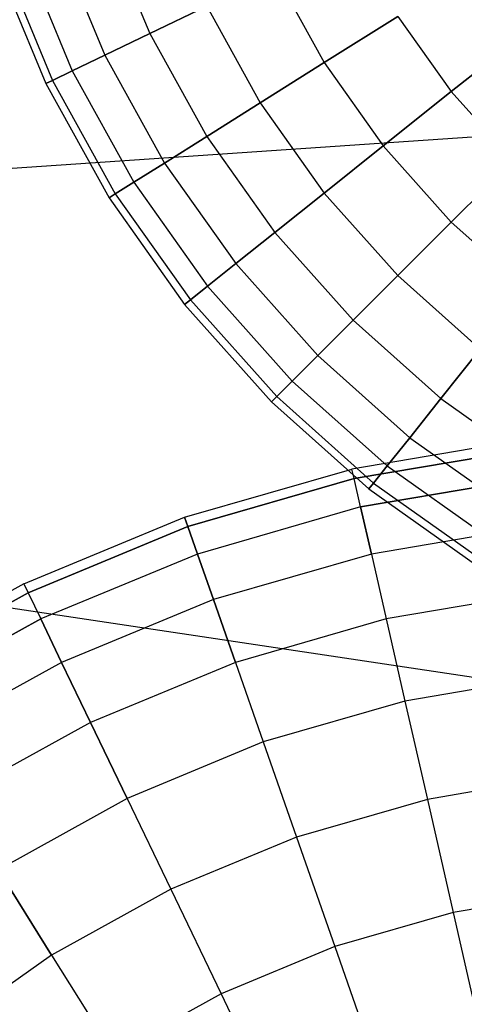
# Model space of a CAD drawing. Extents: x 0.2 to 44.2, y -21.9 to 24.
# Tile 115 of 239: x 32.6 to 34.9, y -3.6 to 1.5. Entities that reach past the tile are written whole.
import ezdxf

# ---------------------------------------------------------------- set-up
doc = ezdxf.new("R2010")
doc.units = 0
doc.header["$LTSCALE"] = 2.54
doc.layers.get('0').update_dxf_attribs({"color": 13, "linetype": 'CONTINUOUS'})

# ---------------------------------------------------------------- blocks, each defined once
blk = doc.blocks.new('KARO-10934_STL')
at = {"color": 0}
for p, q in [((22.1855, 0, 125.7675), (38.8166, 1.1346, 125.8858)), ((22.1855, 0, 125.7675), (38.8166, 1.1346, 125.8858)), ((38.6716, -2.4672, 125.8858), (22.1855, 0, 125.7675)), ((38.6716, -2.4672, 125.8858), (22.1855, 0, 125.7675))]:
    blk.add_line(p, q, dxfattribs=at)
blk = doc.blocks.new('GRUPUJ_1')
at = {"color": 0}
for p, q in [((32.8496, 23.9044, 10.5028), (33.0816, 23.3443, 10.5028)), ((32.8496, 23.9044, 15.7094), (33.0816, 23.3443, 15.7094)), ((32.8496, 23.9044, 10.5028), (33.0816, 23.3443, 10.5028)), ((32.8496, 23.9044, 15.7094), (33.0816, 23.3443, 15.7094)), ((32.6066, 23.8193, 15.0877), (32.8496, 23.2326, 15.0877)), ((32.6066, 23.8193, 11.1244), (32.8496, 23.2326, 11.1244)), ((32.6066, 23.8193, 15.0877), (32.8496, 23.2326, 15.0877)), ((32.6066, 23.8193, 11.1244), (32.8496, 23.2326, 11.1244)), ((32.4307, 23.7578, 11.7709), (32.6818, 23.1518, 11.7709)), ((32.4307, 23.7578, 14.4412), (32.6818, 23.1518, 14.4412)), ((32.4307, 23.7578, 14.4412), (32.6818, 23.1518, 14.4412)), ((32.4307, 23.7578, 11.7709), (32.6818, 23.1518, 11.7709)), ((32.2888, 23.7081, 13.1061), (32.5462, 23.0865, 13.1061)), ((32.2888, 23.7081, 13.1061), (32.5462, 23.0865, 13.1061)), ((32.3244, 23.7206, 12.4343), (32.5802, 23.1029, 12.4343)), ((32.3244, 23.7206, 13.7779), (32.5802, 23.1029, 13.7779)), ((32.3244, 23.7206, 13.7779), (32.5802, 23.1029, 13.7779)), ((32.3244, 23.7206, 12.4343), (32.5802, 23.1029, 12.4343)), ((33.7256, 23.6545, 16.847), (33.9801, 23.194, 16.847)), ((33.7256, 23.6545, 9.3651), (33.9801, 23.194, 9.3651)), ((33.7256, 23.6545, 16.847), (33.9801, 23.194, 16.847)), ((33.7256, 23.6545, 9.3651), (33.9801, 23.194, 9.3651)), ((33.0816, 23.3443, 10.5028), (33.3748, 23.4855, 9.9139)), ((33.3748, 23.4855, 16.2983), (33.0816, 23.3443, 15.7094)), ((33.0816, 23.3443, 10.5028), (33.3748, 23.4855, 9.9139)), ((33.3748, 23.4855, 16.2983), (33.0816, 23.3443, 15.7094)), ((33.3748, 23.4855, 16.2983), (33.6504, 22.9869, 16.2983)), ((33.3748, 23.4855, 9.9139), (33.6504, 22.9869, 9.9139)), ((33.3748, 23.4855, 16.2983), (33.6504, 22.9869, 16.2983)), ((33.3748, 23.4855, 9.9139), (33.6504, 22.9869, 9.9139)), ((33.9801, 23.194, 9.3651), (34.3597, 23.4326, 8.8634)), ((33.9801, 23.194, 9.3651), (34.3597, 23.4326, 8.8634)), ((34.3597, 23.4326, 17.3487), (33.9801, 23.194, 16.847)), ((34.3597, 23.4326, 17.3487), (33.9801, 23.194, 16.847)), ((34.3597, 23.4326, 8.8634), (34.635, 23.0446, 8.8634)), ((34.3597, 23.4326, 8.8634), (34.635, 23.0446, 8.8634)), ((34.3597, 23.4326, 17.3487), (34.635, 23.0446, 17.3487)), ((34.3597, 23.4326, 17.3487), (34.635, 23.0446, 17.3487)), ((32.8496, 23.2326, 11.1244), (33.0816, 23.3443, 10.5028)), ((33.0816, 23.3443, 15.7094), (32.8496, 23.2326, 15.0877)), ((32.8496, 23.2326, 11.1244), (33.0816, 23.3443, 10.5028)), ((33.0816, 23.3443, 15.7094), (32.8496, 23.2326, 15.0877)), ((33.0816, 23.3443, 10.5028), (33.3748, 22.8137, 10.5028)), ((33.0816, 23.3443, 15.7094), (33.3748, 22.8137, 15.7094)), ((33.0816, 23.3443, 10.5028), (33.3748, 22.8137, 10.5028)), ((33.0816, 23.3443, 15.7094), (33.3748, 22.8137, 15.7094)), ((34.635, 23.0446, 8.8634), (35.0273, 23.3574, 8.4151)), ((35.0273, 23.3574, 17.7971), (34.635, 23.0446, 17.3487)), ((35.0273, 23.3574, 17.7971), (34.635, 23.0446, 17.3487)), ((34.635, 23.0446, 8.8634), (35.0273, 23.3574, 8.4151)), ((32.8496, 23.2326, 15.0877), (32.6818, 23.1518, 14.4412)), ((32.6818, 23.1518, 11.7709), (32.8496, 23.2326, 11.1244)), ((32.8496, 23.2326, 15.0877), (32.6818, 23.1518, 14.4412)), ((32.6818, 23.1518, 11.7709), (32.8496, 23.2326, 11.1244)), ((32.8496, 23.2326, 15.0877), (33.1568, 22.6767, 15.0877)), ((32.8496, 23.2326, 11.1244), (33.1568, 22.6767, 11.1244)), ((32.8496, 23.2326, 15.0877), (33.1568, 22.6767, 15.0877)), ((32.8496, 23.2326, 11.1244), (33.1568, 22.6767, 11.1244)), ((33.6504, 22.9869, 9.9139), (33.9801, 23.194, 9.3651)), ((33.9801, 23.194, 16.847), (33.6504, 22.9869, 16.2983)), ((33.9801, 23.194, 16.847), (33.6504, 22.9869, 16.2983)), ((33.6504, 22.9869, 9.9139), (33.9801, 23.194, 9.3651)), ((33.9801, 23.194, 9.3651), (34.2845, 22.765, 9.3651)), ((33.9801, 23.194, 9.3651), (34.2845, 22.765, 9.3651)), ((33.9801, 23.194, 16.847), (34.2845, 22.765, 16.847)), ((33.9801, 23.194, 16.847), (34.2845, 22.765, 16.847)), ((32.5802, 23.1029, 12.4343), (32.6818, 23.1518, 11.7709)), ((32.6818, 23.1518, 14.4412), (32.5802, 23.1029, 13.7779)), ((32.5802, 23.1029, 12.4343), (32.6818, 23.1518, 11.7709)), ((32.6818, 23.1518, 14.4412), (32.5802, 23.1029, 13.7779)), ((32.6818, 23.1518, 14.4412), (32.9991, 22.5776, 14.4412)), ((32.6818, 23.1518, 11.7709), (32.9991, 22.5776, 11.7709)), ((32.6818, 23.1518, 14.4412), (32.9991, 22.5776, 14.4412)), ((32.6818, 23.1518, 11.7709), (32.9991, 22.5776, 11.7709)), ((32.5802, 23.1029, 13.7779), (32.5462, 23.0865, 13.1061)), ((32.5462, 23.0865, 13.1061), (32.5802, 23.1029, 12.4343)), ((32.5802, 23.1029, 13.7779), (32.5462, 23.0865, 13.1061)), ((32.5462, 23.0865, 13.1061), (32.5802, 23.1029, 12.4343)), ((32.5462, 23.0865, 13.1061), (32.8717, 22.4976, 13.1061)), ((32.5462, 23.0865, 13.1061), (32.8717, 22.4976, 13.1061)), ((32.5802, 23.1029, 13.7779), (32.9037, 22.5177, 13.7779)), ((32.5802, 23.1029, 12.4343), (32.9037, 22.5177, 12.4343)), ((32.5802, 23.1029, 12.4343), (32.9037, 22.5177, 12.4343)), ((32.5802, 23.1029, 13.7779), (32.9037, 22.5177, 13.7779)), ((34.2845, 22.765, 9.3651), (34.635, 23.0446, 8.8634)), ((34.635, 23.0446, 17.3487), (34.2845, 22.765, 16.847)), ((34.2845, 22.765, 9.3651), (34.635, 23.0446, 8.8634)), ((34.635, 23.0446, 17.3487), (34.2845, 22.765, 16.847)), ((34.635, 23.0446, 8.8634), (34.9521, 22.6898, 8.8634)), ((34.635, 23.0446, 17.3487), (34.9521, 22.6898, 17.3487)), ((34.635, 23.0446, 17.3487), (34.9521, 22.6898, 17.3487)), ((34.635, 23.0446, 8.8634), (34.9521, 22.6898, 8.8634)), ((33.3748, 22.8137, 10.5028), (33.6504, 22.9869, 9.9139)), ((33.6504, 22.9869, 16.2983), (33.3748, 22.8137, 15.7094)), ((33.3748, 22.8137, 10.5028), (33.6504, 22.9869, 9.9139)), ((33.6504, 22.9869, 16.2983), (33.3748, 22.8137, 15.7094)), ((33.6504, 22.9869, 9.9139), (33.9801, 22.5223, 9.9139)), ((33.6504, 22.9869, 16.2983), (33.9801, 22.5223, 16.2983)), ((33.6504, 22.9869, 9.9139), (33.9801, 22.5223, 9.9139)), ((33.6504, 22.9869, 16.2983), (33.9801, 22.5223, 16.2983)), ((33.1568, 22.6767, 11.1244), (33.3748, 22.8137, 10.5028)), ((33.3748, 22.8137, 15.7094), (33.1568, 22.6767, 15.0877)), ((33.1568, 22.6767, 11.1244), (33.3748, 22.8137, 10.5028)), ((33.3748, 22.8137, 15.7094), (33.1568, 22.6767, 15.0877)), ((33.3748, 22.8137, 10.5028), (33.7256, 22.3193, 10.5028)), ((33.3748, 22.8137, 10.5028), (33.7256, 22.3193, 10.5028)), ((33.3748, 22.8137, 15.7094), (33.7256, 22.3193, 15.7094)), ((33.3748, 22.8137, 15.7094), (33.7256, 22.3193, 15.7094)), ((33.9801, 22.5223, 9.9139), (34.2845, 22.765, 9.3651)), ((34.2845, 22.765, 16.847), (33.9801, 22.5223, 16.2983)), ((34.2845, 22.765, 16.847), (33.9801, 22.5223, 16.2983)), ((33.9801, 22.5223, 9.9139), (34.2845, 22.765, 9.3651)), ((34.2845, 22.765, 9.3651), (34.635, 22.3728, 9.3651)), ((34.2845, 22.765, 16.847), (34.635, 22.3728, 16.847)), ((34.2845, 22.765, 16.847), (34.635, 22.3728, 16.847)), ((34.2845, 22.765, 9.3651), (34.635, 22.3728, 9.3651)), ((32.9991, 22.5776, 11.7709), (33.1568, 22.6767, 11.1244)), ((33.1568, 22.6767, 15.0877), (32.9991, 22.5776, 14.4412)), ((33.1568, 22.6767, 15.0877), (32.9991, 22.5776, 14.4412)), ((32.9991, 22.5776, 11.7709), (33.1568, 22.6767, 11.1244)), ((33.1568, 22.6767, 11.1244), (33.5243, 22.1588, 11.1244)), ((33.1568, 22.6767, 11.1244), (33.5243, 22.1588, 11.1244)), ((33.1568, 22.6767, 15.0877), (33.5243, 22.1588, 15.0877)), ((33.1568, 22.6767, 15.0877), (33.5243, 22.1588, 15.0877)), ((34.9521, 22.6898, 17.3487), (34.635, 22.3728, 16.847)), ((34.635, 22.3728, 9.3651), (34.9521, 22.6898, 8.8634)), ((34.635, 22.3728, 9.3651), (34.9521, 22.6898, 8.8634)), ((34.9521, 22.6898, 17.3487), (34.635, 22.3728, 16.847)), ((32.9037, 22.5177, 12.4343), (32.9991, 22.5776, 11.7709)), ((32.9037, 22.5177, 12.4343), (32.9991, 22.5776, 11.7709)), ((32.9991, 22.5776, 14.4412), (32.9037, 22.5177, 13.7779)), ((32.9991, 22.5776, 14.4412), (32.9037, 22.5177, 13.7779)), ((32.9991, 22.5776, 11.7709), (33.3787, 22.0427, 11.7709)), ((32.9991, 22.5776, 11.7709), (33.3787, 22.0427, 11.7709)), ((32.9991, 22.5776, 14.4412), (33.3787, 22.0427, 14.4412)), ((32.9991, 22.5776, 14.4412), (33.3787, 22.0427, 14.4412)), ((33.9801, 22.5223, 16.2983), (33.7256, 22.3193, 15.7094)), ((33.7256, 22.3193, 10.5028), (33.9801, 22.5223, 9.9139)), ((33.7256, 22.3193, 10.5028), (33.9801, 22.5223, 9.9139)), ((33.9801, 22.5223, 16.2983), (33.7256, 22.3193, 15.7094)), ((33.9801, 22.5223, 16.2983), (34.3597, 22.0975, 16.2983)), ((33.9801, 22.5223, 9.9139), (34.3597, 22.0975, 9.9139)), ((33.9801, 22.5223, 16.2983), (34.3597, 22.0975, 16.2983)), ((33.9801, 22.5223, 9.9139), (34.3597, 22.0975, 9.9139)), ((32.9037, 22.5177, 13.7779), (32.8717, 22.4976, 13.1061)), ((32.8717, 22.4976, 13.1061), (32.9037, 22.5177, 12.4343)), ((32.8717, 22.4976, 13.1061), (32.9037, 22.5177, 12.4343)), ((32.9037, 22.5177, 13.7779), (32.8717, 22.4976, 13.1061)), ((32.8717, 22.4976, 13.1061), (33.2611, 21.9489, 13.1061)), ((32.8717, 22.4976, 13.1061), (33.2611, 21.9489, 13.1061)), ((32.9037, 22.5177, 12.4343), (33.2906, 21.9724, 12.4343)), ((32.9037, 22.5177, 13.7779), (33.2906, 21.9724, 13.7779)), ((32.9037, 22.5177, 12.4343), (33.2906, 21.9724, 12.4343)), ((32.9037, 22.5177, 13.7779), (33.2906, 21.9724, 13.7779)), ((34.635, 22.3728, 16.847), (34.3597, 22.0975, 16.2983)), ((34.3597, 22.0975, 9.9139), (34.635, 22.3728, 9.3651)), ((34.635, 22.3728, 16.847), (34.3597, 22.0975, 16.2983)), ((34.3597, 22.0975, 9.9139), (34.635, 22.3728, 9.3651)), ((34.635, 22.3728, 16.847), (35.0273, 22.0222, 16.847)), ((34.635, 22.3728, 16.847), (35.0273, 22.0222, 16.847)), ((34.635, 22.3728, 9.3651), (35.0273, 22.0222, 9.3651)), ((34.635, 22.3728, 9.3651), (35.0273, 22.0222, 9.3651)), ((33.5243, 22.1588, 11.1244), (33.7256, 22.3193, 10.5028)), ((33.5243, 22.1588, 11.1244), (33.7256, 22.3193, 10.5028)), ((33.7256, 22.3193, 15.7094), (33.5243, 22.1588, 15.0877)), ((33.7256, 22.3193, 15.7094), (33.5243, 22.1588, 15.0877)), ((33.7256, 22.3193, 10.5028), (34.1296, 21.8673, 10.5028)), ((33.7256, 22.3193, 15.7094), (34.1296, 21.8673, 15.7094)), ((33.7256, 22.3193, 10.5028), (34.1296, 21.8673, 10.5028)), ((33.7256, 22.3193, 15.7094), (34.1296, 21.8673, 15.7094)), ((33.3787, 22.0427, 11.7709), (33.5243, 22.1588, 11.1244)), ((33.5243, 22.1588, 15.0877), (33.3787, 22.0427, 14.4412)), ((33.3787, 22.0427, 11.7709), (33.5243, 22.1588, 11.1244)), ((33.5243, 22.1588, 15.0877), (33.3787, 22.0427, 14.4412)), ((33.5243, 22.1588, 11.1244), (33.9475, 21.6852, 11.1244)), ((33.5243, 22.1588, 15.0877), (33.9475, 21.6852, 15.0877)), ((33.5243, 22.1588, 11.1244), (33.9475, 21.6852, 11.1244)), ((33.5243, 22.1588, 15.0877), (33.9475, 21.6852, 15.0877)), ((34.3597, 22.0975, 16.2983), (34.1296, 21.8673, 15.7094)), ((34.1296, 21.8673, 10.5028), (34.3597, 22.0975, 9.9139)), ((34.3597, 22.0975, 16.2983), (34.1296, 21.8673, 15.7094)), ((34.1296, 21.8673, 10.5028), (34.3597, 22.0975, 9.9139)), ((34.3597, 22.0975, 16.2983), (34.7845, 21.7178, 16.2983)), ((34.3597, 22.0975, 9.9139), (34.7845, 21.7178, 9.9139)), ((34.3597, 22.0975, 16.2983), (34.7845, 21.7178, 16.2983)), ((34.3597, 22.0975, 9.9139), (34.7845, 21.7178, 9.9139)), ((33.2906, 21.9724, 12.4343), (33.3787, 22.0427, 11.7709)), ((33.3787, 22.0427, 14.4412), (33.2906, 21.9724, 13.7779)), ((33.3787, 22.0427, 14.4412), (33.2906, 21.9724, 13.7779)), ((33.2906, 21.9724, 12.4343), (33.3787, 22.0427, 11.7709)), ((33.3787, 22.0427, 14.4412), (33.8158, 21.5535, 14.4412)), ((33.3787, 22.0427, 11.7709), (33.8158, 21.5535, 11.7709)), ((33.3787, 22.0427, 14.4412), (33.8158, 21.5535, 14.4412)), ((33.3787, 22.0427, 11.7709), (33.8158, 21.5535, 11.7709)), ((33.2611, 21.9489, 13.1061), (33.2906, 21.9724, 12.4343)), ((33.2611, 21.9489, 13.1061), (33.2906, 21.9724, 12.4343)), ((33.2906, 21.9724, 13.7779), (33.2611, 21.9489, 13.1061)), ((33.2906, 21.9724, 13.7779), (33.2611, 21.9489, 13.1061)), ((33.2906, 21.9724, 12.4343), (33.7361, 21.4738, 12.4343)), ((33.2906, 21.9724, 13.7779), (33.7361, 21.4738, 13.7779)), ((33.2906, 21.9724, 13.7779), (33.7361, 21.4738, 13.7779)), ((33.2906, 21.9724, 12.4343), (33.7361, 21.4738, 12.4343)), ((33.2611, 21.9489, 13.1061), (33.7094, 21.4472, 13.1061)), ((33.2611, 21.9489, 13.1061), (33.7094, 21.4472, 13.1061)), ((34.1296, 21.8673, 15.7094), (33.9475, 21.6852, 15.0877)), ((33.9475, 21.6852, 11.1244), (34.1296, 21.8673, 10.5028)), ((33.9475, 21.6852, 11.1244), (34.1296, 21.8673, 10.5028)), ((34.1296, 21.8673, 15.7094), (33.9475, 21.6852, 15.0877)), ((34.1296, 21.8673, 15.7094), (34.5816, 21.4634, 15.7094)), ((34.1296, 21.8673, 10.5028), (34.5816, 21.4634, 10.5028)), ((34.1296, 21.8673, 15.7094), (34.5816, 21.4634, 15.7094)), ((34.1296, 21.8673, 10.5028), (34.5816, 21.4634, 10.5028)), ((34.7845, 21.7178, 16.2983), (34.5816, 21.4634, 15.7094)), ((34.5816, 21.4634, 10.5028), (34.7845, 21.7178, 9.9139)), ((34.7845, 21.7178, 16.2983), (34.5816, 21.4634, 15.7094)), ((34.5816, 21.4634, 10.5028), (34.7845, 21.7178, 9.9139)), ((33.8158, 21.5535, 11.7709), (33.9475, 21.6852, 11.1244)), ((33.9475, 21.6852, 15.0877), (33.8158, 21.5535, 14.4412)), ((33.9475, 21.6852, 15.0877), (33.8158, 21.5535, 14.4412)), ((33.8158, 21.5535, 11.7709), (33.9475, 21.6852, 11.1244)), ((33.9475, 21.6852, 15.0877), (34.421, 21.2621, 15.0877)), ((33.9475, 21.6852, 11.1244), (34.421, 21.2621, 11.1244)), ((33.9475, 21.6852, 11.1244), (34.421, 21.2621, 11.1244)), ((33.9475, 21.6852, 15.0877), (34.421, 21.2621, 15.0877)), ((33.7361, 21.4738, 12.4343), (33.8158, 21.5535, 11.7709)), ((33.8158, 21.5535, 14.4412), (33.7361, 21.4738, 13.7779)), ((33.8158, 21.5535, 14.4412), (33.7361, 21.4738, 13.7779)), ((33.7361, 21.4738, 12.4343), (33.8158, 21.5535, 11.7709)), ((33.8158, 21.5535, 11.7709), (34.3049, 21.1164, 11.7709)), ((33.8158, 21.5535, 11.7709), (34.3049, 21.1164, 11.7709)), ((33.8158, 21.5535, 14.4412), (34.3049, 21.1164, 14.4412)), ((33.8158, 21.5535, 14.4412), (34.3049, 21.1164, 14.4412)), ((33.7094, 21.4472, 13.1061), (33.7361, 21.4738, 12.4343)), ((33.7094, 21.4472, 13.1061), (33.7361, 21.4738, 12.4343)), ((33.7361, 21.4738, 13.7779), (33.7094, 21.4472, 13.1061)), ((33.7361, 21.4738, 13.7779), (33.7094, 21.4472, 13.1061)), ((33.7361, 21.4738, 12.4343), (34.2346, 21.0283, 12.4343)), ((33.7361, 21.4738, 12.4343), (34.2346, 21.0283, 12.4343)), ((33.7361, 21.4738, 13.7779), (34.2346, 21.0283, 13.7779)), ((33.7361, 21.4738, 13.7779), (34.2346, 21.0283, 13.7779)), ((34.5816, 21.4634, 15.7094), (34.421, 21.2621, 15.0877)), ((34.5816, 21.4634, 15.7094), (34.421, 21.2621, 15.0877)), ((34.421, 21.2621, 11.1244), (34.5816, 21.4634, 10.5028)), ((34.421, 21.2621, 11.1244), (34.5816, 21.4634, 10.5028)), ((34.5816, 21.4634, 15.7094), (35.076, 21.1126, 15.7094)), ((34.5816, 21.4634, 10.5028), (35.076, 21.1126, 10.5028)), ((34.5816, 21.4634, 15.7094), (35.076, 21.1126, 15.7094)), ((34.5816, 21.4634, 10.5028), (35.076, 21.1126, 10.5028)), ((33.7094, 21.4472, 13.1061), (34.2111, 20.9988, 13.1061)), ((33.7094, 21.4472, 13.1061), (34.2111, 20.9988, 13.1061)), ((35.0078, 21.251, 22.5955), (34.1234, 21.1007, 22.5955)), ((35.0078, 21.251, 22.5955), (34.1234, 21.1007, 22.5955)), ((34.3049, 21.1164, 11.7709), (34.421, 21.2621, 11.1244)), ((34.3049, 21.1164, 11.7709), (34.421, 21.2621, 11.1244)), ((34.421, 21.2621, 15.0877), (34.3049, 21.1164, 14.4412)), ((34.421, 21.2621, 15.0877), (34.3049, 21.1164, 14.4412)), ((34.421, 21.2621, 11.1244), (34.939, 20.8945, 11.1244)), ((34.421, 21.2621, 15.0877), (34.939, 20.8945, 15.0877)), ((34.421, 21.2621, 11.1244), (34.939, 20.8945, 11.1244)), ((34.421, 21.2621, 15.0877), (34.939, 20.8945, 15.0877)), ((34.1346, 21.0517, 23.4912), (35.0135, 21.201, 23.4912)), ((34.1346, 21.0517, 23.4912), (35.0135, 21.201, 23.4912)), ((35.0135, 21.201, 21.6998), (34.1346, 21.0517, 21.6998)), ((35.0135, 21.201, 21.6998), (34.1346, 21.0517, 21.6998)), ((33.2613, 20.8523, 22.5955), (34.1234, 21.1007, 22.5955)), ((33.2613, 20.8523, 22.5955), (34.1234, 21.1007, 22.5955)), ((34.1346, 21.0517, 21.6998), (34.1234, 21.1007, 22.5955)), ((34.1346, 21.0517, 23.4912), (34.1234, 21.1007, 22.5955)), ((34.1346, 21.0517, 23.4912), (34.1234, 21.1007, 22.5955)), ((34.1346, 21.0517, 21.6998), (34.1234, 21.1007, 22.5955)), ((34.3049, 21.1164, 14.4412), (34.2346, 21.0283, 13.7779)), ((34.2346, 21.0283, 12.4343), (34.3049, 21.1164, 11.7709)), ((34.2346, 21.0283, 12.4343), (34.3049, 21.1164, 11.7709)), ((34.3049, 21.1164, 14.4412), (34.2346, 21.0283, 13.7779)), ((34.3049, 21.1164, 11.7709), (34.8399, 20.7368, 11.7709)), ((34.3049, 21.1164, 14.4412), (34.8399, 20.7368, 14.4412)), ((34.3049, 21.1164, 11.7709), (34.8399, 20.7368, 11.7709)), ((34.3049, 21.1164, 14.4412), (34.8399, 20.7368, 14.4412)), ((33.2779, 20.8049, 23.4912), (34.1346, 21.0517, 23.4912)), ((34.1346, 21.0517, 21.6998), (33.2779, 20.8049, 21.6998)), ((33.2779, 20.8049, 23.4912), (34.1346, 21.0517, 23.4912)), ((34.1346, 21.0517, 21.6998), (33.2779, 20.8049, 21.6998)), ((34.168, 20.9052, 24.3757), (34.1346, 21.0517, 23.4912)), ((34.168, 20.9052, 24.3757), (34.1346, 21.0517, 23.4912)), ((34.168, 20.9052, 20.8153), (34.1346, 21.0517, 21.6998)), ((34.168, 20.9052, 20.8153), (34.1346, 21.0517, 21.6998)), ((34.168, 20.9052, 24.3757), (35.0303, 21.0517, 24.3757)), ((35.0303, 21.0517, 20.8153), (34.168, 20.9052, 20.8153)), ((34.168, 20.9052, 24.3757), (35.0303, 21.0517, 24.3757)), ((35.0303, 21.0517, 20.8153), (34.168, 20.9052, 20.8153)), ((34.2111, 20.9988, 13.1061), (34.2346, 21.0283, 12.4343)), ((34.2111, 20.9988, 13.1061), (34.2346, 21.0283, 12.4343)), ((34.2346, 21.0283, 13.7779), (34.2111, 20.9988, 13.1061)), ((34.2346, 21.0283, 13.7779), (34.2111, 20.9988, 13.1061)), ((34.2111, 20.9988, 13.1061), (34.7599, 20.6095, 13.1061)), ((34.2111, 20.9988, 13.1061), (34.7599, 20.6095, 13.1061)), ((34.2346, 21.0283, 13.7779), (34.7799, 20.6414, 13.7779)), ((34.2346, 21.0283, 12.4343), (34.7799, 20.6414, 12.4343)), ((34.2346, 21.0283, 12.4343), (34.7799, 20.6414, 12.4343)), ((34.2346, 21.0283, 13.7779), (34.7799, 20.6414, 13.7779)), ((34.168, 20.9052, 24.3757), (33.3276, 20.663, 24.3757)), ((34.168, 20.9052, 24.3757), (33.3276, 20.663, 24.3757)), ((34.168, 20.9052, 20.8153), (33.3276, 20.663, 20.8153)), ((34.168, 20.9052, 20.8153), (33.3276, 20.663, 20.8153)), ((34.168, 20.9052, 24.3757), (34.2233, 20.663, 25.2377)), ((34.168, 20.9052, 24.3757), (34.2233, 20.663, 25.2377)), ((34.2233, 20.663, 19.9533), (34.168, 20.9052, 20.8153)), ((34.2233, 20.663, 19.9533), (34.168, 20.9052, 20.8153)), ((32.4325, 20.509, 22.5955), (33.2613, 20.8523, 22.5955)), ((32.4325, 20.509, 22.5955), (33.2613, 20.8523, 22.5955)), ((33.2779, 20.8049, 23.4912), (33.2613, 20.8523, 22.5955)), ((33.2613, 20.8523, 22.5955), (33.2779, 20.8049, 21.6998)), ((33.2613, 20.8523, 22.5955), (33.2779, 20.8049, 21.6998)), ((33.2779, 20.8049, 23.4912), (33.2613, 20.8523, 22.5955)), ((33.2779, 20.8049, 23.4912), (32.4543, 20.4637, 23.4912)), ((33.2779, 20.8049, 23.4912), (32.4543, 20.4637, 23.4912)), ((32.4543, 20.4637, 21.6998), (33.2779, 20.8049, 21.6998)), ((32.4543, 20.4637, 21.6998), (33.2779, 20.8049, 21.6998)), ((33.2779, 20.8049, 23.4912), (33.3276, 20.663, 24.3757)), ((33.2779, 20.8049, 23.4912), (33.3276, 20.663, 24.3757)), ((33.3276, 20.663, 20.8153), (33.2779, 20.8049, 21.6998)), ((33.3276, 20.663, 20.8153), (33.2779, 20.8049, 21.6998)), ((35.0581, 20.8049, 25.2377), (34.2233, 20.663, 25.2377)), ((35.0581, 20.8049, 25.2377), (34.2233, 20.663, 25.2377)), ((35.0581, 20.8049, 19.9533), (34.2233, 20.663, 19.9533)), ((35.0581, 20.8049, 19.9533), (34.2233, 20.663, 19.9533)), ((33.3276, 20.663, 24.3757), (32.5195, 20.3283, 24.3757)), ((33.3276, 20.663, 24.3757), (32.5195, 20.3283, 24.3757)), ((33.3276, 20.663, 20.8153), (32.5195, 20.3283, 20.8153)), ((33.3276, 20.663, 20.8153), (32.5195, 20.3283, 20.8153)), ((33.3276, 20.663, 24.3757), (33.4096, 20.4286, 25.2377)), ((33.3276, 20.663, 24.3757), (33.4096, 20.4286, 25.2377)), ((33.4096, 20.4286, 19.9533), (33.3276, 20.663, 20.8153)), ((33.4096, 20.4286, 19.9533), (33.3276, 20.663, 20.8153)), ((34.2233, 20.663, 19.9533), (33.4096, 20.4286, 19.9533)), ((34.2233, 20.663, 25.2377), (33.4096, 20.4286, 25.2377)), ((34.2233, 20.663, 25.2377), (33.4096, 20.4286, 25.2377)), ((34.2233, 20.663, 19.9533), (33.4096, 20.4286, 19.9533)), ((34.2233, 20.663, 19.9533), (34.2997, 20.3283, 19.1244)), ((34.2233, 20.663, 25.2377), (34.2997, 20.3283, 26.0666)), ((34.2233, 20.663, 25.2377), (34.2997, 20.3283, 26.0666)), ((34.2233, 20.663, 19.9533), (34.2997, 20.3283, 19.1244)), ((32.4325, 20.509, 22.5955), (31.6473, 20.0751, 22.5955)), ((32.4325, 20.509, 22.5955), (31.6473, 20.0751, 22.5955)), ((32.4325, 20.509, 22.5955), (32.4543, 20.4637, 23.4912)), ((32.4325, 20.509, 22.5955), (32.4543, 20.4637, 21.6998)), ((32.4325, 20.509, 22.5955), (32.4543, 20.4637, 23.4912)), ((32.4325, 20.509, 22.5955), (32.4543, 20.4637, 21.6998)), ((32.4543, 20.4637, 23.4912), (31.674, 20.0325, 23.4912)), ((31.674, 20.0325, 21.6998), (32.4543, 20.4637, 21.6998)), ((32.4543, 20.4637, 23.4912), (31.674, 20.0325, 23.4912)), ((31.674, 20.0325, 21.6998), (32.4543, 20.4637, 21.6998)), ((32.4543, 20.4637, 23.4912), (32.5195, 20.3283, 24.3757)), ((32.4543, 20.4637, 23.4912), (32.5195, 20.3283, 24.3757)), ((32.4543, 20.4637, 21.6998), (32.5195, 20.3283, 20.8153)), ((32.4543, 20.4637, 21.6998), (32.5195, 20.3283, 20.8153)), ((35.0965, 20.4637, 26.0666), (34.2997, 20.3283, 26.0666)), ((35.0965, 20.4637, 26.0666), (34.2997, 20.3283, 26.0666)), ((35.0965, 20.4637, 19.1244), (34.2997, 20.3283, 19.1244)), ((35.0965, 20.4637, 19.1244), (34.2997, 20.3283, 19.1244)), ((33.4096, 20.4286, 25.2377), (32.6273, 20.1046, 25.2377)), ((33.4096, 20.4286, 25.2377), (32.6273, 20.1046, 25.2377)), ((33.4096, 20.4286, 19.9533), (32.6273, 20.1046, 19.9533)), ((33.4096, 20.4286, 19.9533), (32.6273, 20.1046, 19.9533)), ((33.523, 20.1046, 19.1244), (33.4096, 20.4286, 19.9533)), ((33.4096, 20.4286, 25.2377), (33.523, 20.1046, 26.0666)), ((33.4096, 20.4286, 25.2377), (33.523, 20.1046, 26.0666)), ((33.523, 20.1046, 19.1244), (33.4096, 20.4286, 19.9533)), ((32.5195, 20.3283, 24.3757), (31.754, 19.9052, 24.3757)), ((32.5195, 20.3283, 24.3757), (31.754, 19.9052, 24.3757)), ((31.754, 19.9052, 20.8153), (32.5195, 20.3283, 20.8153)), ((31.754, 19.9052, 20.8153), (32.5195, 20.3283, 20.8153)), ((32.5195, 20.3283, 24.3757), (32.6273, 20.1046, 25.2377)), ((32.5195, 20.3283, 24.3757), (32.6273, 20.1046, 25.2377)), ((32.6273, 20.1046, 19.9533), (32.5195, 20.3283, 20.8153)), ((32.6273, 20.1046, 19.9533), (32.5195, 20.3283, 20.8153)), ((34.2997, 20.3283, 19.1244), (33.523, 20.1046, 19.1244)), ((34.2997, 20.3283, 26.0666), (33.523, 20.1046, 26.0666)), ((34.2997, 20.3283, 26.0666), (33.523, 20.1046, 26.0666)), ((34.2997, 20.3283, 19.1244), (33.523, 20.1046, 19.1244)), ((34.2997, 20.3283, 26.0666), (34.3962, 19.9052, 26.8518)), ((34.2997, 20.3283, 26.0666), (34.3962, 19.9052, 26.8518)), ((34.2997, 20.3283, 19.1244), (34.3962, 19.9052, 18.3393)), ((34.2997, 20.3283, 19.1244), (34.3962, 19.9052, 18.3393)), ((32.6273, 20.1046, 25.2377), (31.8861, 19.695, 25.2377)), ((32.6273, 20.1046, 25.2377), (31.8861, 19.695, 25.2377)), ((32.6273, 20.1046, 19.9533), (31.8861, 19.695, 19.9533)), ((32.6273, 20.1046, 19.9533), (31.8861, 19.695, 19.9533)), ((32.6273, 20.1046, 25.2377), (32.7762, 19.7952, 26.0666)), ((32.6273, 20.1046, 25.2377), (32.7762, 19.7952, 26.0666)), ((32.7762, 19.7952, 19.1244), (32.6273, 20.1046, 19.9533)), ((32.7762, 19.7952, 19.1244), (32.6273, 20.1046, 19.9533)), ((33.523, 20.1046, 19.1244), (32.7762, 19.7952, 19.1244)), ((33.523, 20.1046, 26.0666), (32.7762, 19.7952, 26.0666)), ((33.523, 20.1046, 26.0666), (32.7762, 19.7952, 26.0666)), ((33.523, 20.1046, 19.1244), (32.7762, 19.7952, 19.1244)), ((33.523, 20.1046, 19.1244), (33.6663, 19.695, 18.3393)), ((33.523, 20.1046, 26.0666), (33.6663, 19.695, 26.8518)), ((33.523, 20.1046, 26.0666), (33.6663, 19.695, 26.8518)), ((33.523, 20.1046, 19.1244), (33.6663, 19.695, 18.3393)), ((35.1451, 20.0325, 26.8518), (34.3962, 19.9052, 26.8518)), ((35.1451, 20.0325, 26.8518), (34.3962, 19.9052, 26.8518)), ((35.1451, 20.0325, 18.3393), (34.3962, 19.9052, 18.3393)), ((35.1451, 20.0325, 18.3393), (34.3962, 19.9052, 18.3393)), ((34.3962, 19.9052, 26.8518), (33.6663, 19.695, 26.8518)), ((34.3962, 19.9052, 26.8518), (33.6663, 19.695, 26.8518)), ((34.3962, 19.9052, 18.3393), (33.6663, 19.695, 18.3393)), ((34.3962, 19.9052, 18.3393), (33.6663, 19.695, 18.3393)), ((34.3962, 19.9052, 26.8518), (34.5118, 19.3991, 27.5834)), ((34.3962, 19.9052, 26.8518), (34.5118, 19.3991, 27.5834)), ((34.3962, 19.9052, 18.3393), (34.5118, 19.3991, 17.6076)), ((34.3962, 19.9052, 18.3393), (34.5118, 19.3991, 17.6076)), ((32.7762, 19.7952, 26.0666), (32.0688, 19.4043, 26.0666)), ((32.7762, 19.7952, 26.0666), (32.0688, 19.4043, 26.0666)), ((32.7762, 19.7952, 19.1244), (32.0688, 19.4043, 19.1244)), ((32.7762, 19.7952, 19.1244), (32.0688, 19.4043, 19.1244)), ((32.9645, 19.4043, 18.3393), (32.7762, 19.7952, 19.1244)), ((32.7762, 19.7952, 26.0666), (32.9645, 19.4043, 26.8518)), ((32.7762, 19.7952, 26.0666), (32.9645, 19.4043, 26.8518)), ((32.9645, 19.4043, 18.3393), (32.7762, 19.7952, 19.1244)), ((33.6663, 19.695, 18.3393), (32.9645, 19.4043, 18.3393)), ((33.6663, 19.695, 26.8518), (32.9645, 19.4043, 26.8518)), ((33.6663, 19.695, 26.8518), (32.9645, 19.4043, 26.8518)), ((33.6663, 19.695, 18.3393), (32.9645, 19.4043, 18.3393)), ((33.6663, 19.695, 26.8518), (33.8378, 19.2049, 27.5834)), ((33.6663, 19.695, 26.8518), (33.8378, 19.2049, 27.5834)), ((33.6663, 19.695, 18.3393), (33.8378, 19.2049, 17.6076)), ((33.6663, 19.695, 18.3393), (33.8378, 19.2049, 17.6076)), ((35.2032, 19.5166, 27.5834), (34.5118, 19.3991, 27.5834)), ((35.2032, 19.5166, 27.5834), (34.5118, 19.3991, 27.5834)), ((35.2032, 19.5166, 17.6076), (34.5118, 19.3991, 17.6076)), ((35.2032, 19.5166, 17.6076), (34.5118, 19.3991, 17.6076)), ((32.9645, 19.4043, 26.8518), (32.2997, 19.0368, 26.8518)), ((32.9645, 19.4043, 26.8518), (32.2997, 19.0368, 26.8518)), ((32.9645, 19.4043, 18.3393), (32.2997, 19.0368, 18.3393)), ((32.9645, 19.4043, 18.3393), (32.2997, 19.0368, 18.3393)), ((32.9645, 19.4043, 26.8518), (33.1897, 18.9365, 27.5834)), ((32.9645, 19.4043, 26.8518), (33.1897, 18.9365, 27.5834)), ((32.9645, 19.4043, 18.3393), (33.1897, 18.9365, 17.6076)), ((32.9645, 19.4043, 18.3393), (33.1897, 18.9365, 17.6076)), ((34.5118, 19.3991, 27.5834), (33.8378, 19.2049, 27.5834)), ((34.5118, 19.3991, 27.5834), (33.8378, 19.2049, 27.5834)), ((34.5118, 19.3991, 17.6076), (33.8378, 19.2049, 17.6076)), ((34.5118, 19.3991, 17.6076), (33.8378, 19.2049, 17.6076)), ((34.5118, 19.3991, 27.5834), (34.6448, 18.8163, 28.2524)), ((34.5118, 19.3991, 27.5834), (34.6448, 18.8163, 28.2524)), ((34.5118, 19.3991, 17.6076), (34.6448, 18.8163, 16.9387)), ((34.5118, 19.3991, 17.6076), (34.6448, 18.8163, 16.9387)), ((33.8378, 19.2049, 27.5834), (33.1897, 18.9365, 27.5834)), ((33.8378, 19.2049, 27.5834), (33.1897, 18.9365, 27.5834)), ((33.8378, 19.2049, 17.6076), (33.1897, 18.9365, 17.6076)), ((33.8378, 19.2049, 17.6076), (33.1897, 18.9365, 17.6076)), ((33.8378, 19.2049, 27.5834), (34.0352, 18.6407, 28.2524)), ((33.8378, 19.2049, 27.5834), (34.0352, 18.6407, 28.2524)), ((33.8378, 19.2049, 17.6076), (34.0352, 18.6407, 16.9387)), ((33.8378, 19.2049, 17.6076), (34.0352, 18.6407, 16.9387)), ((32.2997, 19.0368, 26.8518), (32.5759, 18.5972, 27.5834)), ((32.2997, 19.0368, 26.8518), (32.5759, 18.5972, 27.5834)), ((32.5759, 18.5972, 17.6076), (32.2997, 19.0368, 18.3393)), ((32.5759, 18.5972, 17.6076), (32.2997, 19.0368, 18.3393)), ((33.1897, 18.9365, 27.5834), (32.5759, 18.5972, 27.5834)), ((33.1897, 18.9365, 27.5834), (32.5759, 18.5972, 27.5834)), ((33.1897, 18.9365, 17.6076), (32.5759, 18.5972, 17.6076)), ((33.1897, 18.9365, 17.6076), (32.5759, 18.5972, 17.6076)), ((33.1897, 18.9365, 27.5834), (33.4491, 18.3979, 28.2524)), ((33.1897, 18.9365, 27.5834), (33.4491, 18.3979, 28.2524)), ((33.1897, 18.9365, 17.6076), (33.4491, 18.3979, 16.9387)), ((33.1897, 18.9365, 17.6076), (33.4491, 18.3979, 16.9387)), ((35.2702, 18.9226, 28.2524), (34.6448, 18.8163, 28.2524)), ((35.2702, 18.9226, 28.2524), (34.6448, 18.8163, 28.2524)), ((35.2702, 18.9226, 16.9387), (34.6448, 18.8163, 16.9387)), ((35.2702, 18.9226, 16.9387), (34.6448, 18.8163, 16.9387)), ((34.6448, 18.8163, 28.2524), (34.0352, 18.6407, 28.2524)), ((34.6448, 18.8163, 28.2524), (34.0352, 18.6407, 28.2524)), ((34.6448, 18.8163, 16.9387), (34.0352, 18.6407, 16.9387)), ((34.6448, 18.8163, 16.9387), (34.0352, 18.6407, 16.9387)), ((34.6448, 18.8163, 28.2524), (34.7936, 18.1641, 28.8502)), ((34.6448, 18.8163, 28.2524), (34.7936, 18.1641, 28.8502)), ((34.6448, 18.8163, 16.9387), (34.7936, 18.1641, 16.3409)), ((34.6448, 18.8163, 16.9387), (34.7936, 18.1641, 16.3409)), ((34.0352, 18.6407, 28.2524), (33.4491, 18.3979, 28.2524)), ((34.0352, 18.6407, 28.2524), (33.4491, 18.3979, 28.2524)), ((34.0352, 18.6407, 16.9387), (33.4491, 18.3979, 16.9387)), ((34.0352, 18.6407, 16.9387), (33.4491, 18.3979, 16.9387)), ((34.0352, 18.6407, 28.2524), (34.2561, 18.0093, 28.8502)), ((34.0352, 18.6407, 28.2524), (34.2561, 18.0093, 28.8502)), ((34.0352, 18.6407, 16.9387), (34.2561, 18.0093, 16.3409)), ((34.0352, 18.6407, 16.9387), (34.2561, 18.0093, 16.3409)), ((32.5759, 18.5972, 27.5834), (32.0038, 18.1914, 27.5834)), ((32.5759, 18.5972, 27.5834), (32.0038, 18.1914, 27.5834)), ((32.5759, 18.5972, 17.6076), (32.0038, 18.1914, 17.6076)), ((32.5759, 18.5972, 17.6076), (32.0038, 18.1914, 17.6076)), ((32.5759, 18.5972, 27.5834), (32.8939, 18.0911, 28.2524)), ((32.5759, 18.5972, 27.5834), (32.8939, 18.0911, 28.2524)), ((32.5759, 18.5972, 17.6076), (32.8939, 18.0911, 16.9387)), ((32.5759, 18.5972, 17.6076), (32.8939, 18.0911, 16.9387)), ((33.4491, 18.3979, 28.2524), (32.8939, 18.0911, 28.2524)), ((33.4491, 18.3979, 28.2524), (32.8939, 18.0911, 28.2524)), ((33.4491, 18.3979, 16.9387), (32.8939, 18.0911, 16.9387)), ((33.4491, 18.3979, 16.9387), (32.8939, 18.0911, 16.9387)), ((33.4491, 18.3979, 28.2524), (33.7394, 17.7952, 28.8502)), ((33.4491, 18.3979, 28.2524), (33.7394, 17.7952, 28.8502)), ((33.4491, 18.3979, 16.9387), (33.7394, 17.7952, 16.3409)), ((33.4491, 18.3979, 16.9387), (33.7394, 17.7952, 16.3409))]:
    blk.add_line(p, q, dxfattribs=at)
blk = doc.blocks.new('GRUPUJ_3')
at = {"color": 0}
for name, p in [('GRUPUJ_1', (0, 0)), ('KARO-10934_STL', (-0.2222, 21.9402, -1.2505))]:
    blk.add_blockref(name, p, dxfattribs=at)

msp = doc.modelspace()

# ---------------------------------------------------------------- block references
at = {"color": 0}
msp.add_blockref('GRUPUJ_3', (0.2222, -21.9402, 1.2505), dxfattribs=at)

doc.saveas('drawing.dxf')
